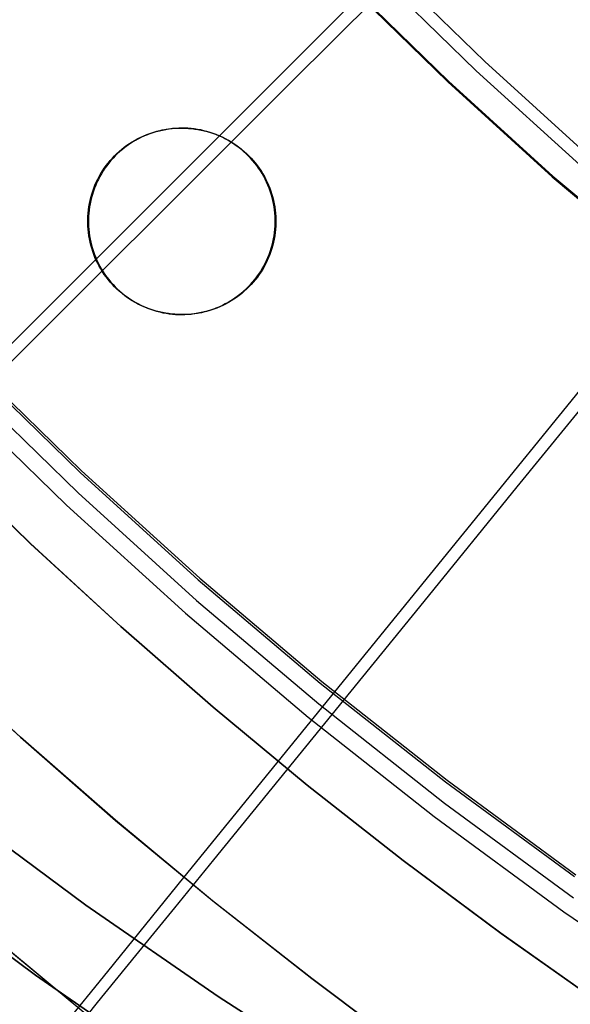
# Model space of a CAD drawing. Header units: millimetres. Extents: x 20498 to 21098, y 1199 to 1799.
# Tile 9 of 110: x 20651 to 20676, y 1322 to 1367. Entities that reach past the tile are written whole.
import ezdxf

# ---------------------------------------------------------------- set-up
doc = ezdxf.new("R2010")
doc.units = ezdxf.units.MM
doc.layers.add('Rico Pouf Ferm Living', color=7, linetype='Continuous', true_color=0x000000)

msp = doc.modelspace()

# ---------------------------------------------------------------- linework, layer by layer
at = {"layer": 'Rico Pouf Ferm Living'}
for p, q in [((20667.708, 1369.605, 397.421), (20672.266, 1365.163, 397.415)), ((20668.268, 1369.043, 397.421), (20663.424, 1364.205, 394.944)), ((20667.307, 1369.203, 399.326), (20671.879, 1364.747, 399.32)), ((20665.972, 1368.732, 52.917), (20670.582, 1364.24, 52.91)), ((20666.005, 1368.761, 54.916), (20670.615, 1364.269, 54.91)), ((20649.306, 1350.925, 55.867), (20666.572, 1368.193, 54.915)), ((20672.266, 1365.163, 397.415), (20676.976, 1360.883, 397.41)), ((20671.879, 1364.747, 399.32), (20676.604, 1360.454, 399.314)), ((20663.424, 1364.205, 394.944), (20658.603, 1359.391, 392.245)), ((20670.582, 1364.24, 52.91), (20675.347, 1359.911, 52.905)), ((20670.615, 1364.269, 54.91), (20675.378, 1359.941, 54.904)), ((20657.7, 1362.07, 10.71), (20657.846, 1362.092, 10.71)), ((20657.715, 1362.068, 37.926), (20657.861, 1362.09, 37.926)), ((20657.877, 1362.087, 65.142), (20657.731, 1362.065, 65.142)), ((20657.846, 1362.092, 10.71), (20657.992, 1362.109, 10.71)), ((20657.861, 1362.09, 37.926), (20658.007, 1362.107, 37.926)), ((20658.023, 1362.104, 65.142), (20657.877, 1362.087, 65.142)), ((20657.992, 1362.109, 10.71), (20658.139, 1362.121, 10.71)), ((20658.007, 1362.107, 37.926), (20658.154, 1362.119, 37.926)), ((20658.17, 1362.116, 65.142), (20658.023, 1362.104, 65.142)), ((20658.139, 1362.121, 10.71), (20658.286, 1362.128, 10.71)), ((20658.154, 1362.119, 37.926), (20658.301, 1362.126, 37.926)), ((20658.317, 1362.123, 65.142), (20658.17, 1362.116, 65.142)), ((20658.286, 1362.128, 10.71), (20658.433, 1362.13, 10.711)), ((20658.301, 1362.126, 37.926), (20658.449, 1362.127, 37.927)), ((20658.464, 1362.125, 65.143), (20658.317, 1362.123, 65.142)), ((20658.433, 1362.13, 10.711), (20658.464, 1362.125, 65.143)), ((20658.581, 1362.128, 10.711), (20658.433, 1362.13, 10.711)), ((20658.449, 1362.127, 37.927), (20658.596, 1362.126, 37.927)), ((20658.464, 1362.125, 65.143), (20658.612, 1362.123, 65.143)), ((20658.728, 1362.121, 10.711), (20658.581, 1362.128, 10.711)), ((20658.596, 1362.126, 37.927), (20658.743, 1362.119, 37.927)), ((20658.612, 1362.123, 65.143), (20658.759, 1362.116, 65.143)), ((20658.875, 1362.109, 10.711), (20658.728, 1362.121, 10.711)), ((20658.743, 1362.119, 37.927), (20658.89, 1362.107, 37.927)), ((20658.759, 1362.116, 65.143), (20658.906, 1362.104, 65.143)), ((20659.021, 1362.092, 10.711), (20658.875, 1362.109, 10.711)), ((20658.89, 1362.107, 37.927), (20659.036, 1362.09, 37.927)), ((20658.906, 1362.104, 65.143), (20659.052, 1362.087, 65.143)), ((20659.167, 1362.07, 10.711), (20659.021, 1362.092, 10.711)), ((20659.036, 1362.09, 37.927), (20659.182, 1362.068, 37.927)), ((20659.052, 1362.087, 65.143), (20659.197, 1362.065, 65.143)), ((20656.319, 1361.58, 10.709), (20656.448, 1361.65, 10.709)), ((20656.334, 1361.577, 37.925), (20656.464, 1361.647, 37.925)), ((20656.479, 1361.645, 65.141), (20656.349, 1361.575, 65.141)), ((20656.448, 1361.65, 10.709), (20656.58, 1361.716, 10.709)), ((20656.464, 1361.647, 37.925), (20656.595, 1361.713, 37.925)), ((20656.611, 1361.71, 65.141), (20656.479, 1361.645, 65.141)), ((20656.58, 1361.716, 10.709), (20656.714, 1361.777, 10.71)), ((20656.595, 1361.713, 37.925), (20656.729, 1361.774, 37.926)), ((20656.745, 1361.772, 65.142), (20656.611, 1361.71, 65.141)), ((20656.714, 1361.777, 10.71), (20656.85, 1361.833, 10.71)), ((20656.729, 1361.774, 37.926), (20656.866, 1361.831, 37.926)), ((20656.881, 1361.828, 65.142), (20656.745, 1361.772, 65.142)), ((20656.85, 1361.833, 10.71), (20656.988, 1361.885, 10.71)), ((20656.866, 1361.831, 37.926), (20657.003, 1361.882, 37.926)), ((20657.019, 1361.88, 65.142), (20656.881, 1361.828, 65.142)), ((20656.988, 1361.885, 10.71), (20657.128, 1361.932, 10.71)), ((20657.003, 1361.882, 37.926), (20657.143, 1361.929, 37.926)), ((20657.159, 1361.927, 65.142), (20657.019, 1361.88, 65.142)), ((20657.128, 1361.932, 10.71), (20657.269, 1361.974, 10.71)), ((20657.143, 1361.929, 37.926), (20657.284, 1361.971, 37.926)), ((20657.3, 1361.969, 65.142), (20657.159, 1361.927, 65.142)), ((20657.269, 1361.974, 10.71), (20657.411, 1362.011, 10.71)), ((20657.284, 1361.971, 37.926), (20657.427, 1362.008, 37.926)), ((20657.442, 1362.006, 65.142), (20657.3, 1361.969, 65.142)), ((20657.411, 1362.011, 10.71), (20657.555, 1362.043, 10.71)), ((20657.427, 1362.008, 37.926), (20657.571, 1362.04, 37.926)), ((20657.586, 1362.038, 65.142), (20657.442, 1362.006, 65.142)), ((20657.555, 1362.043, 10.71), (20657.7, 1362.07, 10.71)), ((20657.571, 1362.04, 37.926), (20657.715, 1362.068, 37.926)), ((20657.731, 1362.065, 65.142), (20657.586, 1362.038, 65.142)), ((20659.311, 1362.043, 10.711), (20659.167, 1362.07, 10.711)), ((20659.182, 1362.068, 37.927), (20659.327, 1362.04, 37.927)), ((20659.197, 1362.065, 65.143), (20659.342, 1362.038, 65.143)), ((20659.455, 1362.011, 10.711), (20659.311, 1362.043, 10.711)), ((20659.327, 1362.04, 37.927), (20659.471, 1362.008, 37.927)), ((20659.342, 1362.038, 65.143), (20659.486, 1362.006, 65.143)), ((20659.598, 1361.974, 10.711), (20659.455, 1362.011, 10.711)), ((20659.471, 1362.008, 37.927), (20659.613, 1361.971, 37.927)), ((20659.486, 1362.006, 65.143), (20659.629, 1361.969, 65.143)), ((20659.739, 1361.932, 10.711), (20659.598, 1361.974, 10.711)), ((20659.613, 1361.971, 37.927), (20659.754, 1361.929, 37.927)), ((20659.629, 1361.969, 65.143), (20659.77, 1361.927, 65.143)), ((20659.879, 1361.885, 10.711), (20659.739, 1361.932, 10.711)), ((20659.754, 1361.929, 37.927), (20659.894, 1361.882, 37.927)), ((20659.77, 1361.927, 65.143), (20659.91, 1361.88, 65.143)), ((20660.017, 1361.833, 10.712), (20659.879, 1361.885, 10.711)), ((20659.894, 1361.882, 37.927), (20660.032, 1361.831, 37.928)), ((20659.91, 1361.88, 65.143), (20660.047, 1361.828, 65.144)), ((20660.153, 1361.777, 10.712), (20660.017, 1361.833, 10.712)), ((20660.032, 1361.831, 37.928), (20660.168, 1361.774, 37.928)), ((20660.047, 1361.828, 65.144), (20660.184, 1361.772, 65.144)), ((20660.287, 1361.716, 10.712), (20660.153, 1361.777, 10.712)), ((20660.168, 1361.774, 37.928), (20660.302, 1361.713, 37.928)), ((20660.184, 1361.772, 65.144), (20660.318, 1361.71, 65.144)), ((20660.419, 1361.65, 10.712), (20660.287, 1361.716, 10.712)), ((20660.302, 1361.713, 37.928), (20660.434, 1361.647, 37.928)), ((20660.318, 1361.71, 65.144), (20660.449, 1361.645, 65.144)), ((20660.548, 1361.58, 10.712), (20660.419, 1361.65, 10.712)), ((20660.434, 1361.647, 37.928), (20660.564, 1361.577, 37.928)), ((20660.449, 1361.645, 65.144), (20660.579, 1361.575, 65.144)), ((20655.712, 1361.164, 10.709), (20655.827, 1361.255, 10.709)), ((20655.727, 1361.161, 37.925), (20655.843, 1361.253, 37.925)), ((20655.858, 1361.25, 65.141), (20655.743, 1361.159, 65.141)), ((20655.827, 1361.255, 10.709), (20655.946, 1361.343, 10.709)), ((20655.843, 1361.253, 37.925), (20655.961, 1361.34, 37.925)), ((20655.977, 1361.338, 65.141), (20655.858, 1361.25, 65.141)), ((20655.946, 1361.343, 10.709), (20656.067, 1361.426, 10.709)), ((20655.961, 1361.34, 37.925), (20656.083, 1361.423, 37.925)), ((20656.098, 1361.421, 65.141), (20655.977, 1361.338, 65.141)), ((20656.067, 1361.426, 10.709), (20656.192, 1361.505, 10.709)), ((20656.083, 1361.423, 37.925), (20656.207, 1361.502, 37.925)), ((20656.222, 1361.5, 65.141), (20656.098, 1361.421, 65.141)), ((20656.192, 1361.505, 10.709), (20656.319, 1361.58, 10.709)), ((20656.207, 1361.502, 37.925), (20656.334, 1361.577, 37.925)), ((20656.349, 1361.575, 65.141), (20656.222, 1361.5, 65.141)), ((20660.675, 1361.505, 10.712), (20660.548, 1361.58, 10.712)), ((20660.564, 1361.577, 37.928), (20660.691, 1361.502, 37.928)), ((20660.579, 1361.575, 65.144), (20660.706, 1361.5, 65.144)), ((20660.799, 1361.426, 10.712), (20660.675, 1361.505, 10.712)), ((20660.691, 1361.502, 37.928), (20660.815, 1361.423, 37.928)), ((20660.706, 1361.5, 65.144), (20660.83, 1361.421, 65.144)), ((20660.921, 1361.343, 10.712), (20660.799, 1361.426, 10.712)), ((20660.815, 1361.423, 37.928), (20660.936, 1361.34, 37.928)), ((20660.83, 1361.421, 65.144), (20660.952, 1361.338, 65.144)), ((20661.04, 1361.255, 10.712), (20660.921, 1361.343, 10.712)), ((20660.936, 1361.34, 37.928), (20661.055, 1361.253, 37.928)), ((20660.952, 1361.338, 65.144), (20661.07, 1361.25, 65.144)), ((20661.155, 1361.164, 10.712), (20661.04, 1361.255, 10.712)), ((20661.055, 1361.253, 37.928), (20661.17, 1361.161, 37.928)), ((20661.07, 1361.25, 65.144), (20661.186, 1361.159, 65.144)), ((20655.186, 1360.649, 10.709), (20655.284, 1360.76, 10.709)), ((20655.201, 1360.647, 37.925), (20655.299, 1360.757, 37.925)), ((20655.314, 1360.754, 65.141), (20655.217, 1360.644, 65.141)), ((20655.284, 1360.76, 10.709), (20655.385, 1360.866, 10.709)), ((20655.299, 1360.757, 37.925), (20655.401, 1360.863, 37.925)), ((20655.416, 1360.861, 65.141), (20655.314, 1360.754, 65.141)), ((20655.385, 1360.866, 10.709), (20655.491, 1360.969, 10.709)), ((20655.401, 1360.863, 37.925), (20655.506, 1360.966, 37.925)), ((20655.522, 1360.964, 65.141), (20655.416, 1360.861, 65.141)), ((20655.491, 1360.969, 10.709), (20655.6, 1361.068, 10.709)), ((20655.506, 1360.966, 37.925), (20655.615, 1361.066, 37.925)), ((20655.63, 1361.063, 65.141), (20655.522, 1360.964, 65.141)), ((20655.6, 1361.068, 10.709), (20655.712, 1361.164, 10.709)), ((20655.615, 1361.066, 37.925), (20655.727, 1361.161, 37.925)), ((20655.743, 1361.159, 65.141), (20655.63, 1361.063, 65.141)), ((20661.267, 1361.068, 10.712), (20661.155, 1361.164, 10.712)), ((20661.17, 1361.161, 37.928), (20661.283, 1361.066, 37.928)), ((20661.186, 1361.159, 65.144), (20661.298, 1361.063, 65.144)), ((20661.376, 1360.969, 10.712), (20661.267, 1361.068, 10.712)), ((20661.283, 1361.066, 37.928), (20661.391, 1360.966, 37.928)), ((20661.298, 1361.063, 65.144), (20661.407, 1360.964, 65.144)), ((20661.481, 1360.866, 10.713), (20661.376, 1360.969, 10.712)), ((20661.391, 1360.966, 37.928), (20661.497, 1360.863, 37.929)), ((20661.407, 1360.964, 65.144), (20661.512, 1360.861, 65.145)), ((20661.583, 1360.76, 10.713), (20661.481, 1360.866, 10.713)), ((20661.497, 1360.863, 37.929), (20661.599, 1360.757, 37.929)), ((20661.512, 1360.861, 65.145), (20661.614, 1360.754, 65.145)), ((20661.681, 1360.649, 10.713), (20661.583, 1360.76, 10.713)), ((20661.599, 1360.757, 37.929), (20661.696, 1360.647, 37.929)), ((20661.614, 1360.754, 65.145), (20661.712, 1360.644, 65.145)), ((20654.834, 1360.177, 10.709), (20654.915, 1360.3, 10.709)), ((20654.849, 1360.175, 37.925), (20654.931, 1360.297, 37.925)), ((20654.946, 1360.295, 65.141), (20654.864, 1360.172, 65.141)), ((20654.915, 1360.3, 10.709), (20655.001, 1360.42, 10.709)), ((20654.931, 1360.297, 37.925), (20655.017, 1360.417, 37.925)), ((20655.032, 1360.414, 65.141), (20654.946, 1360.295, 65.141)), ((20655.001, 1360.42, 10.709), (20655.092, 1360.536, 10.709)), ((20655.017, 1360.417, 37.925), (20655.107, 1360.533, 37.925)), ((20655.122, 1360.531, 65.141), (20655.032, 1360.414, 65.141)), ((20655.092, 1360.536, 10.709), (20655.186, 1360.649, 10.709)), ((20655.107, 1360.533, 37.925), (20655.201, 1360.647, 37.925)), ((20655.217, 1360.644, 65.141), (20655.122, 1360.531, 65.141)), ((20661.775, 1360.536, 10.713), (20661.681, 1360.649, 10.713)), ((20661.696, 1360.647, 37.929), (20661.791, 1360.533, 37.929)), ((20661.712, 1360.644, 65.145), (20661.806, 1360.531, 65.145)), ((20661.865, 1360.42, 10.713), (20661.775, 1360.536, 10.713)), ((20661.791, 1360.533, 37.929), (20661.881, 1360.417, 37.929)), ((20661.806, 1360.531, 65.145), (20661.896, 1360.414, 65.145)), ((20661.951, 1360.3, 10.713), (20661.865, 1360.42, 10.713)), ((20661.881, 1360.417, 37.929), (20661.967, 1360.297, 37.929)), ((20661.896, 1360.414, 65.145), (20661.982, 1360.295, 65.145)), ((20662.033, 1360.177, 10.713), (20661.951, 1360.3, 10.713)), ((20661.967, 1360.297, 37.929), (20662.049, 1360.175, 37.929)), ((20661.982, 1360.295, 65.145), (20662.064, 1360.172, 65.145)), ((20654.614, 1359.794, 10.708), (20654.683, 1359.924, 10.709)), ((20654.63, 1359.791, 37.924), (20654.698, 1359.922, 37.925)), ((20654.714, 1359.919, 65.141), (20654.645, 1359.789, 65.14)), ((20654.683, 1359.924, 10.709), (20654.756, 1360.052, 10.709)), ((20654.698, 1359.922, 37.925), (20654.772, 1360.05, 37.925)), ((20654.787, 1360.047, 65.141), (20654.714, 1359.919, 65.141)), ((20654.756, 1360.052, 10.709), (20654.834, 1360.177, 10.709)), ((20654.772, 1360.05, 37.925), (20654.849, 1360.175, 37.925)), ((20654.864, 1360.172, 65.141), (20654.787, 1360.047, 65.141)), ((20662.111, 1360.052, 10.713), (20662.033, 1360.177, 10.713)), ((20662.049, 1360.175, 37.929), (20662.126, 1360.05, 37.929)), ((20662.064, 1360.172, 65.145), (20662.141, 1360.047, 65.145)), ((20662.184, 1359.924, 10.713), (20662.111, 1360.052, 10.713)), ((20662.126, 1360.05, 37.929), (20662.199, 1359.922, 37.929)), ((20662.141, 1360.047, 65.145), (20662.215, 1359.919, 65.145)), ((20662.252, 1359.794, 10.713), (20662.184, 1359.924, 10.713)), ((20662.199, 1359.922, 37.929), (20662.268, 1359.791, 37.929)), ((20662.215, 1359.919, 65.145), (20662.283, 1359.789, 65.145)), ((20675.347, 1359.911, 52.905), (20680.258, 1355.749, 52.899)), ((20675.378, 1359.941, 54.904), (20680.288, 1355.78, 54.899)), ((20658.603, 1359.391, 392.245), (20653.831, 1354.626, 389.323)), ((20654.386, 1359.251, 10.708), (20654.436, 1359.39, 10.708)), ((20654.401, 1359.249, 37.924), (20654.451, 1359.387, 37.924)), ((20654.467, 1359.385, 65.14), (20654.417, 1359.246, 65.14)), ((20654.436, 1359.39, 10.708), (20654.491, 1359.527, 10.708)), ((20654.451, 1359.387, 37.924), (20654.506, 1359.524, 37.924)), ((20654.522, 1359.521, 65.14), (20654.467, 1359.385, 65.14)), ((20654.491, 1359.527, 10.708), (20654.55, 1359.661, 10.708)), ((20654.506, 1359.524, 37.924), (20654.566, 1359.659, 37.924)), ((20654.581, 1359.656, 65.14), (20654.522, 1359.521, 65.14)), ((20654.55, 1359.661, 10.708), (20654.614, 1359.794, 10.708)), ((20654.566, 1359.659, 37.924), (20654.63, 1359.791, 37.924)), ((20654.645, 1359.789, 65.14), (20654.581, 1359.656, 65.14)), ((20662.317, 1359.661, 10.713), (20662.252, 1359.794, 10.713)), ((20662.268, 1359.791, 37.929), (20662.332, 1359.659, 37.929)), ((20662.283, 1359.789, 65.145), (20662.347, 1359.656, 65.145)), ((20662.376, 1359.527, 10.713), (20662.317, 1359.661, 10.713)), ((20662.332, 1359.659, 37.929), (20662.391, 1359.524, 37.929)), ((20662.347, 1359.656, 65.145), (20662.407, 1359.521, 65.145)), ((20662.431, 1359.39, 10.713), (20662.376, 1359.527, 10.713)), ((20662.391, 1359.524, 37.929), (20662.446, 1359.387, 37.929)), ((20662.407, 1359.521, 65.145), (20662.462, 1359.385, 65.145)), ((20662.481, 1359.251, 10.713), (20662.431, 1359.39, 10.713)), ((20662.446, 1359.387, 37.929), (20662.496, 1359.249, 37.929)), ((20662.462, 1359.385, 65.145), (20662.512, 1359.246, 65.145)), ((20654.265, 1358.826, 10.708), (20654.3, 1358.969, 10.708)), ((20654.28, 1358.824, 37.924), (20654.316, 1358.967, 37.924)), ((20654.331, 1358.964, 65.14), (20654.296, 1358.821, 65.14)), ((20654.3, 1358.969, 10.708), (20654.341, 1359.111, 10.708)), ((20654.316, 1358.967, 37.924), (20654.356, 1359.108, 37.924)), ((20654.372, 1359.106, 65.14), (20654.331, 1358.964, 65.14)), ((20654.341, 1359.111, 10.708), (20654.386, 1359.251, 10.708)), ((20654.356, 1359.108, 37.924), (20654.401, 1359.249, 37.924)), ((20654.417, 1359.246, 65.14), (20654.372, 1359.106, 65.14)), ((20662.526, 1359.111, 10.713), (20662.481, 1359.251, 10.713)), ((20662.496, 1359.249, 37.929), (20662.541, 1359.108, 37.929)), ((20662.512, 1359.246, 65.145), (20662.557, 1359.106, 65.145)), ((20662.566, 1358.969, 10.713), (20662.526, 1359.111, 10.713)), ((20662.541, 1359.108, 37.929), (20662.582, 1358.967, 37.929)), ((20662.557, 1359.106, 65.145), (20662.597, 1358.964, 65.145)), ((20662.602, 1358.826, 10.713), (20662.566, 1358.969, 10.713)), ((20662.582, 1358.967, 37.929), (20662.617, 1358.824, 37.929)), ((20662.597, 1358.964, 65.145), (20662.633, 1358.821, 65.145)), ((20654.189, 1358.391, 10.708), (20654.209, 1358.537, 10.708)), ((20654.204, 1358.388, 37.924), (20654.225, 1358.534, 37.924)), ((20654.209, 1358.537, 10.708), (20654.235, 1358.682, 10.708)), ((20654.24, 1358.532, 65.14), (20654.22, 1358.386, 65.14)), ((20654.225, 1358.534, 37.924), (20654.25, 1358.68, 37.924)), ((20654.235, 1358.682, 10.708), (20654.265, 1358.826, 10.708)), ((20654.265, 1358.677, 65.14), (20654.24, 1358.532, 65.14)), ((20654.25, 1358.68, 37.924), (20654.28, 1358.824, 37.924)), ((20654.296, 1358.821, 65.14), (20654.265, 1358.677, 65.14)), ((20662.632, 1358.682, 10.713), (20662.602, 1358.826, 10.713)), ((20662.617, 1358.824, 37.929), (20662.648, 1358.68, 37.929)), ((20662.658, 1358.537, 10.714), (20662.632, 1358.682, 10.713)), ((20662.633, 1358.821, 65.145), (20662.663, 1358.677, 65.145)), ((20662.648, 1358.68, 37.929), (20662.673, 1358.534, 37.93)), ((20662.678, 1358.391, 10.714), (20662.658, 1358.537, 10.714)), ((20662.663, 1358.677, 65.145), (20662.688, 1358.532, 65.146)), ((20662.673, 1358.534, 37.93), (20662.693, 1358.388, 37.93)), ((20662.688, 1358.532, 65.146), (20662.709, 1358.386, 65.146)), ((20654.158, 1357.95, 10.708), (20654.163, 1358.098, 10.708)), ((20654.163, 1358.098, 10.708), (20654.174, 1358.245, 10.708)), ((20654.174, 1358.245, 10.708), (20654.189, 1358.391, 10.708)), ((20654.174, 1357.948, 37.924), (20654.179, 1358.095, 37.924)), ((20654.179, 1358.095, 37.924), (20654.189, 1358.242, 37.924)), ((20654.189, 1358.242, 37.924), (20654.204, 1358.388, 37.924)), ((20654.194, 1358.092, 65.14), (20654.189, 1357.945, 65.14)), ((20654.204, 1358.239, 65.14), (20654.194, 1358.092, 65.14)), ((20654.22, 1358.386, 65.14), (20654.204, 1358.239, 65.14)), ((20662.693, 1358.245, 10.714), (20662.678, 1358.391, 10.714)), ((20662.693, 1358.388, 37.93), (20662.709, 1358.242, 37.93)), ((20662.703, 1358.098, 10.714), (20662.693, 1358.245, 10.714)), ((20662.708, 1357.95, 10.714), (20662.703, 1358.098, 10.714)), ((20662.709, 1358.386, 65.146), (20662.724, 1358.239, 65.146)), ((20662.709, 1358.242, 37.93), (20662.719, 1358.095, 37.93)), ((20662.719, 1358.095, 37.93), (20662.724, 1357.948, 37.93)), ((20662.724, 1358.239, 65.146), (20662.734, 1358.092, 65.146)), ((20662.734, 1358.092, 65.146), (20662.739, 1357.945, 65.146)), ((20654.158, 1357.803, 10.708), (20654.158, 1357.95, 10.708)), ((20654.188, 1357.871, 65.14), (20654.158, 1357.877, 10.708)), ((20654.163, 1357.656, 10.708), (20654.158, 1357.803, 10.708)), ((20654.174, 1357.509, 10.708), (20654.163, 1357.656, 10.708)), ((20654.174, 1357.8, 37.924), (20654.174, 1357.948, 37.924)), ((20654.179, 1357.653, 37.924), (20654.174, 1357.8, 37.924)), ((20654.189, 1357.506, 37.924), (20654.179, 1357.653, 37.924)), ((20654.189, 1357.945, 65.14), (20654.189, 1357.798, 65.14)), ((20654.189, 1357.798, 65.14), (20654.194, 1357.651, 65.14)), ((20654.194, 1357.651, 65.14), (20654.204, 1357.504, 65.14)), ((20662.693, 1357.509, 10.714), (20662.703, 1357.656, 10.714)), ((20662.703, 1357.656, 10.714), (20662.708, 1357.803, 10.714)), ((20662.708, 1357.803, 10.714), (20662.708, 1357.95, 10.714)), ((20662.74, 1357.871, 65.146), (20662.709, 1357.877, 10.714)), ((20662.719, 1357.653, 37.93), (20662.709, 1357.506, 37.93)), ((20662.724, 1357.8, 37.93), (20662.719, 1357.653, 37.93)), ((20662.724, 1357.948, 37.93), (20662.724, 1357.8, 37.93)), ((20662.734, 1357.651, 65.146), (20662.724, 1357.504, 65.146)), ((20662.739, 1357.798, 65.146), (20662.734, 1357.651, 65.146)), ((20662.739, 1357.945, 65.146), (20662.739, 1357.798, 65.146)), ((20654.189, 1357.362, 10.708), (20654.174, 1357.509, 10.708)), ((20654.204, 1357.36, 37.924), (20654.189, 1357.506, 37.924)), ((20654.209, 1357.216, 10.709), (20654.189, 1357.362, 10.708)), ((20654.204, 1357.504, 65.14), (20654.22, 1357.357, 65.14)), ((20654.225, 1357.214, 37.924), (20654.204, 1357.36, 37.924)), ((20654.235, 1357.071, 10.709), (20654.209, 1357.216, 10.709)), ((20654.22, 1357.357, 65.14), (20654.24, 1357.211, 65.14)), ((20654.25, 1357.069, 37.925), (20654.225, 1357.214, 37.924)), ((20654.24, 1357.211, 65.14), (20654.265, 1357.066, 65.141)), ((20662.632, 1357.071, 10.714), (20662.658, 1357.216, 10.714)), ((20662.673, 1357.214, 37.93), (20662.648, 1357.069, 37.93)), ((20662.658, 1357.216, 10.714), (20662.678, 1357.362, 10.714)), ((20662.688, 1357.211, 65.146), (20662.663, 1357.066, 65.146)), ((20662.693, 1357.36, 37.93), (20662.673, 1357.214, 37.93)), ((20662.678, 1357.362, 10.714), (20662.693, 1357.509, 10.714)), ((20662.709, 1357.357, 65.146), (20662.688, 1357.211, 65.146)), ((20662.709, 1357.506, 37.93), (20662.693, 1357.36, 37.93)), ((20662.724, 1357.504, 65.146), (20662.709, 1357.357, 65.146)), ((20654.265, 1356.927, 10.709), (20654.235, 1357.071, 10.709)), ((20654.28, 1356.925, 37.925), (20654.25, 1357.069, 37.925)), ((20654.265, 1357.066, 65.141), (20654.296, 1356.922, 65.141)), ((20654.3, 1356.784, 10.709), (20654.265, 1356.927, 10.709)), ((20654.316, 1356.782, 37.925), (20654.28, 1356.925, 37.925)), ((20654.296, 1356.922, 65.141), (20654.331, 1356.779, 65.141)), ((20654.341, 1356.642, 10.709), (20654.3, 1356.784, 10.709)), ((20654.356, 1356.64, 37.925), (20654.316, 1356.782, 37.925)), ((20654.331, 1356.779, 65.141), (20654.372, 1356.637, 65.141)), ((20662.526, 1356.642, 10.714), (20662.566, 1356.784, 10.714)), ((20662.582, 1356.782, 37.93), (20662.541, 1356.64, 37.93)), ((20662.597, 1356.779, 65.146), (20662.557, 1356.637, 65.146)), ((20662.566, 1356.784, 10.714), (20662.602, 1356.927, 10.714)), ((20662.617, 1356.925, 37.93), (20662.582, 1356.782, 37.93)), ((20662.633, 1356.922, 65.146), (20662.597, 1356.779, 65.146)), ((20662.602, 1356.927, 10.714), (20662.632, 1357.071, 10.714)), ((20662.648, 1357.069, 37.93), (20662.617, 1356.925, 37.93)), ((20662.663, 1357.066, 65.146), (20662.633, 1356.922, 65.146)), ((20654.386, 1356.502, 10.709), (20654.341, 1356.642, 10.709)), ((20654.401, 1356.5, 37.925), (20654.356, 1356.64, 37.925)), ((20654.372, 1356.637, 65.141), (20654.417, 1356.497, 65.141)), ((20654.436, 1356.364, 10.709), (20654.386, 1356.502, 10.709)), ((20654.451, 1356.361, 37.925), (20654.401, 1356.5, 37.925)), ((20654.417, 1356.497, 65.141), (20654.467, 1356.358, 65.141)), ((20654.491, 1356.227, 10.709), (20654.436, 1356.364, 10.709)), ((20654.506, 1356.224, 37.925), (20654.451, 1356.361, 37.925)), ((20654.467, 1356.358, 65.141), (20654.522, 1356.222, 65.141)), ((20662.376, 1356.227, 10.714), (20662.431, 1356.364, 10.714)), ((20662.446, 1356.361, 37.93), (20662.391, 1356.224, 37.93)), ((20662.462, 1356.358, 65.146), (20662.407, 1356.222, 65.146)), ((20662.431, 1356.364, 10.714), (20662.481, 1356.502, 10.714)), ((20662.496, 1356.5, 37.93), (20662.446, 1356.361, 37.93)), ((20662.512, 1356.497, 65.146), (20662.462, 1356.358, 65.146)), ((20662.481, 1356.502, 10.714), (20662.526, 1356.642, 10.714)), ((20662.541, 1356.64, 37.93), (20662.496, 1356.5, 37.93)), ((20662.557, 1356.637, 65.146), (20662.512, 1356.497, 65.146)), ((20654.55, 1356.092, 10.709), (20654.491, 1356.227, 10.709)), ((20654.566, 1356.089, 37.925), (20654.506, 1356.224, 37.925)), ((20654.522, 1356.222, 65.141), (20654.581, 1356.087, 65.141)), ((20654.614, 1355.959, 10.709), (20654.55, 1356.092, 10.709)), ((20654.63, 1355.957, 37.925), (20654.566, 1356.089, 37.925)), ((20654.581, 1356.087, 65.141), (20654.645, 1355.954, 65.141)), ((20654.683, 1355.829, 10.709), (20654.614, 1355.959, 10.709)), ((20654.698, 1355.827, 37.925), (20654.63, 1355.957, 37.925)), ((20654.645, 1355.954, 65.141), (20654.714, 1355.824, 65.141)), ((20654.756, 1355.701, 10.709), (20654.683, 1355.829, 10.709)), ((20654.772, 1355.699, 37.925), (20654.698, 1355.827, 37.925)), ((20654.714, 1355.824, 65.141), (20654.787, 1355.696, 65.141)), ((20662.111, 1355.701, 10.713), (20662.184, 1355.829, 10.713)), ((20662.199, 1355.827, 37.929), (20662.126, 1355.699, 37.929)), ((20662.215, 1355.824, 65.145), (20662.141, 1355.696, 65.145)), ((20662.184, 1355.829, 10.713), (20662.252, 1355.959, 10.714)), ((20662.268, 1355.957, 37.93), (20662.199, 1355.827, 37.929)), ((20662.283, 1355.954, 65.146), (20662.215, 1355.824, 65.145)), ((20662.252, 1355.959, 10.714), (20662.317, 1356.092, 10.714)), ((20662.332, 1356.089, 37.93), (20662.268, 1355.957, 37.93)), ((20662.347, 1356.087, 65.146), (20662.283, 1355.954, 65.146)), ((20662.317, 1356.092, 10.714), (20662.376, 1356.227, 10.714)), ((20662.391, 1356.224, 37.93), (20662.332, 1356.089, 37.93)), ((20662.407, 1356.222, 65.146), (20662.347, 1356.087, 65.146)), ((20654.834, 1355.576, 10.709), (20654.756, 1355.701, 10.709)), ((20654.849, 1355.573, 37.925), (20654.772, 1355.699, 37.925)), ((20654.787, 1355.696, 65.141), (20654.864, 1355.571, 65.141)), ((20654.915, 1355.453, 10.709), (20654.834, 1355.576, 10.709)), ((20654.931, 1355.451, 37.925), (20654.849, 1355.573, 37.925)), ((20654.864, 1355.571, 65.141), (20654.946, 1355.448, 65.141)), ((20655.001, 1355.334, 10.709), (20654.915, 1355.453, 10.709)), ((20655.017, 1355.331, 37.925), (20654.931, 1355.451, 37.925)), ((20654.946, 1355.448, 65.141), (20655.032, 1355.329, 65.141)), ((20655.092, 1355.217, 10.709), (20655.001, 1355.334, 10.709)), ((20661.775, 1355.217, 10.713), (20661.865, 1355.334, 10.713)), ((20661.865, 1355.334, 10.713), (20661.951, 1355.453, 10.713)), ((20661.967, 1355.451, 37.929), (20661.881, 1355.331, 37.929)), ((20661.982, 1355.448, 65.145), (20661.896, 1355.329, 65.145)), ((20661.951, 1355.453, 10.713), (20662.033, 1355.576, 10.713)), ((20662.049, 1355.573, 37.929), (20661.967, 1355.451, 37.929)), ((20662.064, 1355.571, 65.145), (20661.982, 1355.448, 65.145)), ((20662.033, 1355.576, 10.713), (20662.111, 1355.701, 10.713)), ((20662.126, 1355.699, 37.929), (20662.049, 1355.573, 37.929)), ((20662.141, 1355.696, 65.145), (20662.064, 1355.571, 65.145)), ((20665.423, 1336.395, 55.848), (20680.813, 1355.354, 54.898)), ((20655.107, 1355.215, 37.925), (20655.017, 1355.331, 37.925)), ((20655.032, 1355.329, 65.141), (20655.122, 1355.212, 65.141)), ((20655.186, 1355.104, 10.709), (20655.092, 1355.217, 10.709)), ((20655.201, 1355.101, 37.925), (20655.107, 1355.215, 37.925)), ((20655.122, 1355.212, 65.141), (20655.217, 1355.099, 65.141)), ((20655.284, 1354.994, 10.709), (20655.186, 1355.104, 10.709)), ((20655.299, 1354.991, 37.925), (20655.201, 1355.101, 37.925)), ((20655.217, 1355.099, 65.141), (20655.314, 1354.989, 65.141)), ((20655.385, 1354.887, 10.709), (20655.284, 1354.994, 10.709)), ((20655.401, 1354.885, 37.925), (20655.299, 1354.991, 37.925)), ((20655.314, 1354.989, 65.141), (20655.416, 1354.882, 65.141)), ((20655.491, 1354.784, 10.71), (20655.385, 1354.887, 10.709)), ((20655.506, 1354.782, 37.926), (20655.401, 1354.885, 37.925)), ((20661.376, 1354.784, 10.713), (20661.481, 1354.887, 10.713)), ((20661.497, 1354.885, 37.929), (20661.391, 1354.782, 37.929)), ((20661.481, 1354.887, 10.713), (20661.583, 1354.994, 10.713)), ((20661.599, 1354.991, 37.929), (20661.497, 1354.885, 37.929)), ((20661.614, 1354.989, 65.145), (20661.512, 1354.882, 65.145)), ((20661.583, 1354.994, 10.713), (20661.681, 1355.104, 10.713)), ((20661.696, 1355.101, 37.929), (20661.599, 1354.991, 37.929)), ((20661.712, 1355.099, 65.145), (20661.614, 1354.989, 65.145)), ((20661.681, 1355.104, 10.713), (20661.775, 1355.217, 10.713)), ((20661.791, 1355.215, 37.929), (20661.696, 1355.101, 37.929)), ((20661.806, 1355.212, 65.145), (20661.712, 1355.099, 65.145)), ((20661.881, 1355.331, 37.929), (20661.791, 1355.215, 37.929)), ((20661.896, 1355.329, 65.145), (20661.806, 1355.212, 65.145)), ((20653.831, 1354.626, 389.323), (20649.134, 1349.937, 386.18)), ((20655.416, 1354.882, 65.141), (20655.522, 1354.779, 65.142)), ((20655.6, 1354.685, 10.71), (20655.491, 1354.784, 10.71)), ((20655.615, 1354.682, 37.926), (20655.506, 1354.782, 37.926)), ((20655.522, 1354.779, 65.142), (20655.63, 1354.68, 65.142)), ((20655.712, 1354.59, 10.71), (20655.6, 1354.685, 10.71)), ((20655.727, 1354.587, 37.926), (20655.615, 1354.682, 37.926)), ((20655.63, 1354.68, 65.142), (20655.743, 1354.584, 65.142)), ((20655.827, 1354.498, 10.71), (20655.712, 1354.59, 10.71)), ((20655.843, 1354.496, 37.926), (20655.727, 1354.587, 37.926)), ((20655.743, 1354.584, 65.142), (20655.858, 1354.493, 65.142)), ((20655.946, 1354.411, 10.71), (20655.827, 1354.498, 10.71)), ((20655.961, 1354.408, 37.926), (20655.843, 1354.496, 37.926)), ((20655.858, 1354.493, 65.142), (20655.977, 1354.405, 65.142)), ((20660.921, 1354.411, 10.713), (20661.04, 1354.498, 10.713)), ((20661.055, 1354.496, 37.929), (20660.936, 1354.408, 37.929)), ((20661.07, 1354.493, 65.145), (20660.952, 1354.405, 65.145)), ((20661.04, 1354.498, 10.713), (20661.155, 1354.59, 10.713)), ((20661.17, 1354.587, 37.929), (20661.055, 1354.496, 37.929)), ((20661.186, 1354.584, 65.145), (20661.07, 1354.493, 65.145)), ((20661.155, 1354.59, 10.713), (20661.267, 1354.685, 10.713)), ((20661.283, 1354.682, 37.929), (20661.17, 1354.587, 37.929)), ((20661.298, 1354.68, 65.145), (20661.186, 1354.584, 65.145)), ((20661.267, 1354.685, 10.713), (20661.376, 1354.784, 10.713)), ((20661.391, 1354.782, 37.929), (20661.283, 1354.682, 37.929)), ((20661.407, 1354.779, 65.145), (20661.298, 1354.68, 65.145)), ((20661.512, 1354.882, 65.145), (20661.407, 1354.779, 65.145)), ((20656.067, 1354.327, 10.71), (20655.946, 1354.411, 10.71)), ((20656.083, 1354.325, 37.926), (20655.961, 1354.408, 37.926)), ((20655.977, 1354.405, 65.142), (20656.098, 1354.322, 65.142)), ((20656.192, 1354.248, 10.71), (20656.067, 1354.327, 10.71)), ((20656.207, 1354.246, 37.926), (20656.083, 1354.325, 37.926)), ((20656.098, 1354.322, 65.142), (20656.222, 1354.243, 65.142)), ((20656.319, 1354.174, 10.71), (20656.192, 1354.248, 10.71)), ((20656.334, 1354.171, 37.926), (20656.207, 1354.246, 37.926)), ((20656.222, 1354.243, 65.142), (20656.349, 1354.168, 65.142)), ((20656.448, 1354.103, 10.71), (20656.319, 1354.174, 10.71)), ((20656.464, 1354.101, 37.926), (20656.334, 1354.171, 37.926)), ((20656.349, 1354.168, 65.142), (20656.479, 1354.098, 65.142)), ((20656.58, 1354.038, 10.71), (20656.448, 1354.103, 10.71)), ((20656.595, 1354.035, 37.926), (20656.464, 1354.101, 37.926)), ((20656.479, 1354.098, 65.142), (20656.611, 1354.032, 65.142)), ((20656.714, 1353.977, 10.71), (20656.58, 1354.038, 10.71)), ((20656.729, 1353.974, 37.926), (20656.595, 1354.035, 37.926)), ((20656.611, 1354.032, 65.142), (20656.745, 1353.971, 65.142)), ((20660.153, 1353.977, 10.712), (20660.287, 1354.038, 10.713)), ((20660.302, 1354.035, 37.929), (20660.168, 1353.974, 37.928)), ((20660.318, 1354.032, 65.145), (20660.184, 1353.971, 65.144)), ((20660.287, 1354.038, 10.713), (20660.419, 1354.103, 10.713)), ((20660.434, 1354.101, 37.929), (20660.302, 1354.035, 37.929)), ((20660.449, 1354.098, 65.145), (20660.318, 1354.032, 65.145)), ((20660.419, 1354.103, 10.713), (20660.548, 1354.174, 10.713)), ((20660.564, 1354.171, 37.929), (20660.434, 1354.101, 37.929)), ((20660.579, 1354.168, 65.145), (20660.449, 1354.098, 65.145)), ((20660.548, 1354.174, 10.713), (20660.675, 1354.248, 10.713)), ((20660.691, 1354.246, 37.929), (20660.564, 1354.171, 37.929)), ((20660.706, 1354.243, 65.145), (20660.579, 1354.168, 65.145)), ((20660.675, 1354.248, 10.713), (20660.799, 1354.327, 10.713)), ((20660.815, 1354.325, 37.929), (20660.691, 1354.246, 37.929)), ((20660.83, 1354.322, 65.145), (20660.706, 1354.243, 65.145)), ((20660.799, 1354.327, 10.713), (20660.921, 1354.411, 10.713)), ((20660.936, 1354.408, 37.929), (20660.815, 1354.325, 37.929)), ((20660.952, 1354.405, 65.145), (20660.83, 1354.322, 65.145)), ((20656.85, 1353.92, 10.71), (20656.714, 1353.977, 10.71)), ((20656.866, 1353.918, 37.926), (20656.729, 1353.974, 37.926)), ((20656.745, 1353.971, 65.142), (20656.881, 1353.915, 65.142)), ((20656.988, 1353.868, 10.711), (20656.85, 1353.92, 10.71)), ((20657.003, 1353.866, 37.927), (20656.866, 1353.918, 37.926)), ((20656.881, 1353.915, 65.142), (20657.019, 1353.863, 65.143)), ((20657.128, 1353.822, 10.711), (20656.988, 1353.868, 10.711)), ((20657.143, 1353.819, 37.927), (20657.003, 1353.866, 37.927)), ((20657.019, 1353.863, 65.143), (20657.159, 1353.816, 65.143)), ((20657.269, 1353.78, 10.711), (20657.128, 1353.822, 10.711)), ((20657.284, 1353.777, 37.927), (20657.143, 1353.819, 37.927)), ((20657.159, 1353.816, 65.143), (20657.3, 1353.774, 65.143)), ((20657.411, 1353.742, 10.711), (20657.269, 1353.78, 10.711)), ((20657.427, 1353.74, 37.927), (20657.284, 1353.777, 37.927)), ((20657.3, 1353.774, 65.143), (20657.442, 1353.737, 65.143)), ((20657.555, 1353.71, 10.711), (20657.411, 1353.742, 10.711)), ((20657.571, 1353.708, 37.927), (20657.427, 1353.74, 37.927)), ((20657.442, 1353.737, 65.143), (20657.586, 1353.705, 65.143)), ((20657.7, 1353.683, 10.711), (20657.555, 1353.71, 10.711)), ((20657.715, 1353.681, 37.927), (20657.571, 1353.708, 37.927)), ((20657.586, 1353.705, 65.143), (20657.731, 1353.678, 65.143)), ((20657.846, 1353.661, 10.711), (20657.7, 1353.683, 10.711)), ((20657.861, 1353.659, 37.927), (20657.715, 1353.681, 37.927)), ((20657.731, 1353.678, 65.143), (20657.877, 1353.656, 65.143)), ((20657.992, 1353.644, 10.711), (20657.846, 1353.661, 10.711)), ((20658.007, 1353.641, 37.927), (20657.861, 1353.659, 37.927)), ((20657.877, 1353.656, 65.143), (20658.023, 1353.639, 65.143)), ((20658.139, 1353.632, 10.711), (20657.992, 1353.644, 10.711)), ((20658.154, 1353.629, 37.927), (20658.007, 1353.641, 37.927)), ((20658.023, 1353.639, 65.143), (20658.17, 1353.627, 65.143)), ((20658.286, 1353.625, 10.711), (20658.139, 1353.632, 10.711)), ((20658.301, 1353.623, 37.927), (20658.154, 1353.629, 37.927)), ((20658.17, 1353.627, 65.143), (20658.317, 1353.62, 65.143)), ((20658.433, 1353.623, 10.711), (20658.286, 1353.625, 10.711)), ((20658.449, 1353.621, 37.927), (20658.301, 1353.623, 37.927)), ((20658.317, 1353.62, 65.143), (20658.464, 1353.618, 65.143)), ((20658.433, 1353.623, 10.711), (20658.581, 1353.625, 10.712)), ((20658.464, 1353.618, 65.143), (20658.433, 1353.623, 10.711)), ((20658.596, 1353.623, 37.928), (20658.449, 1353.621, 37.927)), ((20658.612, 1353.62, 65.144), (20658.464, 1353.618, 65.143)), ((20658.581, 1353.625, 10.712), (20658.728, 1353.632, 10.712)), ((20658.743, 1353.629, 37.928), (20658.596, 1353.623, 37.928)), ((20658.759, 1353.627, 65.144), (20658.612, 1353.62, 65.144)), ((20658.728, 1353.632, 10.712), (20658.875, 1353.644, 10.712)), ((20658.89, 1353.641, 37.928), (20658.743, 1353.629, 37.928)), ((20658.906, 1353.639, 65.144), (20658.759, 1353.627, 65.144)), ((20658.875, 1353.644, 10.712), (20659.021, 1353.661, 10.712)), ((20659.036, 1353.659, 37.928), (20658.89, 1353.641, 37.928)), ((20659.052, 1353.656, 65.144), (20658.906, 1353.639, 65.144)), ((20659.021, 1353.661, 10.712), (20659.167, 1353.683, 10.712)), ((20659.182, 1353.681, 37.928), (20659.036, 1353.659, 37.928)), ((20659.197, 1353.678, 65.144), (20659.052, 1353.656, 65.144)), ((20659.167, 1353.683, 10.712), (20659.311, 1353.71, 10.712)), ((20659.327, 1353.708, 37.928), (20659.182, 1353.681, 37.928)), ((20659.342, 1353.705, 65.144), (20659.197, 1353.678, 65.144)), ((20659.311, 1353.71, 10.712), (20659.455, 1353.742, 10.712)), ((20659.471, 1353.74, 37.928), (20659.327, 1353.708, 37.928)), ((20659.486, 1353.737, 65.144), (20659.342, 1353.705, 65.144)), ((20659.455, 1353.742, 10.712), (20659.598, 1353.78, 10.712)), ((20659.613, 1353.777, 37.928), (20659.471, 1353.74, 37.928)), ((20659.629, 1353.774, 65.144), (20659.486, 1353.737, 65.144)), ((20659.598, 1353.78, 10.712), (20659.739, 1353.822, 10.712)), ((20659.754, 1353.819, 37.928), (20659.613, 1353.777, 37.928)), ((20659.77, 1353.816, 65.144), (20659.629, 1353.774, 65.144)), ((20659.739, 1353.822, 10.712), (20659.879, 1353.868, 10.712)), ((20659.894, 1353.866, 37.928), (20659.754, 1353.819, 37.928)), ((20659.91, 1353.863, 65.144), (20659.77, 1353.816, 65.144)), ((20659.879, 1353.868, 10.712), (20660.017, 1353.92, 10.712)), ((20660.032, 1353.918, 37.928), (20659.894, 1353.866, 37.928)), ((20660.047, 1353.915, 65.144), (20659.91, 1353.863, 65.144)), ((20660.017, 1353.92, 10.712), (20660.153, 1353.977, 10.712)), ((20660.168, 1353.974, 37.928), (20660.032, 1353.918, 37.928)), ((20660.184, 1353.971, 65.144), (20660.047, 1353.915, 65.144)), ((20648.59, 1351.498, 53.871), (20653.809, 1346.412, 53.864)), ((20648.665, 1351.567, 55.868), (20653.882, 1346.485, 55.861)), ((20678.033, 1351.035, 394.926), (20673.736, 1345.749, 392.226)), ((20648.491, 1350.581, 386.181), (20653.722, 1345.485, 386.174)), ((20647.941, 1350.032, 387.998), (20653.191, 1344.916, 387.991)), ((20647.543, 1347.051, -0.077), (20651.554, 1343.163, -0.075)), ((20651.557, 1343.162, 5.317), (20647.546, 1347.05, 5.314)), ((20651.56, 1343.162, 10.708), (20647.549, 1347.05, 10.705)), ((20651.56, 1343.162, 10.708), (20647.549, 1347.05, 10.705)), ((20651.56, 1343.162, 10.708), (20647.549, 1347.05, 10.705)), ((20651.563, 1343.161, 15.063), (20647.552, 1347.049, 15.06)), ((20647.554, 1347.049, 19.415), (20651.565, 1343.161, 19.417)), ((20653.809, 1346.412, 53.864), (20659.202, 1341.511, 53.858)), ((20653.882, 1346.485, 55.861), (20659.272, 1341.586, 55.855)), ((20653.722, 1345.485, 386.174), (20659.127, 1340.573, 386.168)), ((20673.736, 1345.749, 392.226), (20669.482, 1340.517, 389.304)), ((20653.191, 1344.916, 387.991), (20658.616, 1339.986, 387.984)), ((20651.554, 1343.163, -0.075), (20655.664, 1339.38, -0.072)), ((20655.667, 1339.38, 5.32), (20651.557, 1343.162, 5.317)), ((20655.67, 1339.379, 10.711), (20651.56, 1343.162, 10.708)), ((20655.67, 1339.379, 10.711), (20651.56, 1343.162, 10.708)), ((20655.67, 1339.379, 10.711), (20651.56, 1343.162, 10.708)), ((20655.672, 1339.379, 15.066), (20651.563, 1343.161, 15.063)), ((20651.565, 1343.161, 19.417), (20655.675, 1339.379, 19.42)), ((20659.202, 1341.511, 53.858), (20664.762, 1336.801, 53.852)), ((20659.272, 1341.586, 55.855), (20664.829, 1336.877, 55.849)), ((20659.127, 1340.573, 386.168), (20664.699, 1335.851, 386.162)), ((20669.482, 1340.517, 389.304), (20665.295, 1335.367, 386.161)), ((20658.616, 1339.986, 387.984), (20664.209, 1335.247, 387.978)), ((20655.664, 1339.38, -0.072), (20659.867, 1335.708, -0.069)), ((20659.87, 1335.707, 5.323), (20655.667, 1339.38, 5.32)), ((20659.873, 1335.707, 10.714), (20655.67, 1339.379, 10.711)), ((20659.873, 1335.707, 10.714), (20655.67, 1339.379, 10.711)), ((20659.873, 1335.707, 10.714), (20655.67, 1339.379, 10.711)), ((20659.876, 1335.706, 15.069), (20655.672, 1339.379, 15.066)), ((20655.675, 1339.379, 19.42), (20659.878, 1335.706, 19.423)), ((20651.089, 1334.325, 10.709), (20646.85, 1338.227, 10.706)), ((20651.092, 1334.324, 15.064), (20646.852, 1338.226, 15.061)), ((20646.855, 1338.226, 19.415), (20651.094, 1334.324, 19.418)), ((20664.762, 1336.801, 53.852), (20670.481, 1332.285, 53.846)), ((20664.829, 1336.877, 55.849), (20670.546, 1332.365, 55.843)), ((20658.545, 1327.92, 56.624), (20665.423, 1336.395, 55.848)), ((20659.867, 1335.708, -0.069), (20664.161, 1332.148, -0.066)), ((20664.164, 1332.147, 5.326), (20659.87, 1335.707, 5.323)), ((20664.167, 1332.147, 10.717), (20659.873, 1335.707, 10.714)), ((20664.167, 1332.147, 10.717), (20659.873, 1335.707, 10.714)), ((20664.167, 1332.147, 10.717), (20659.873, 1335.707, 10.714)), ((20664.169, 1332.146, 15.072), (20659.876, 1335.706, 15.069)), ((20659.878, 1335.706, 19.423), (20664.172, 1332.146, 19.426)), ((20664.699, 1335.851, 386.162), (20670.431, 1331.326, 386.156)), ((20665.295, 1335.367, 386.161), (20661.691, 1330.936, 383.218)), ((20664.209, 1335.247, 387.978), (20669.963, 1330.706, 387.972)), ((20655.426, 1330.536, 10.712), (20651.089, 1334.325, 10.709)), ((20655.428, 1330.536, 15.067), (20651.092, 1334.324, 15.064)), ((20651.094, 1334.324, 19.418), (20655.431, 1330.535, 19.421)), ((20664.161, 1332.148, -0.066), (20668.539, 1328.704, -0.063)), ((20668.542, 1328.704, 5.329), (20664.164, 1332.147, 5.326)), ((20668.545, 1328.703, 10.72), (20664.167, 1332.147, 10.717)), ((20668.545, 1328.703, 10.72), (20664.167, 1332.147, 10.717)), ((20668.545, 1328.703, 10.72), (20664.167, 1332.147, 10.717)), ((20668.548, 1328.703, 15.075), (20664.169, 1332.146, 15.072)), ((20664.172, 1332.146, 19.426), (20668.55, 1328.702, 19.429)), ((20670.481, 1332.285, 53.846), (20676.355, 1327.971, 53.841)), ((20670.546, 1332.365, 55.843), (20676.416, 1328.053, 55.838)), ((20670.431, 1331.326, 386.156), (20676.318, 1327.003, 386.151)), ((20648.192, 1331.027, 59.696), (20654.075, 1326.66, 59.7)), ((20654.075, 1326.66, 59.7), (20648.192, 1331.027, 59.696)), ((20661.691, 1330.936, 383.218), (20659.896, 1328.729, 381.661)), ((20669.963, 1330.706, 387.972), (20675.87, 1326.366, 387.967)), ((20659.855, 1326.864, 10.715), (20655.426, 1330.536, 10.712)), ((20659.857, 1326.863, 15.07), (20655.428, 1330.536, 15.067)), ((20655.431, 1330.535, 19.421), (20659.86, 1326.863, 19.424)), ((20659.896, 1328.729, 381.661), (20658.112, 1326.536, 380.048)), ((20668.539, 1328.704, -0.063), (20672.998, 1325.379, -0.06)), ((20673.001, 1325.379, 5.332), (20668.542, 1328.704, 5.329)), ((20673.004, 1325.378, 10.723), (20668.545, 1328.703, 10.72)), ((20673.004, 1325.378, 10.723), (20668.545, 1328.703, 10.72)), ((20673.004, 1325.378, 10.723), (20668.545, 1328.703, 10.72)), ((20673.007, 1325.378, 15.078), (20668.548, 1328.703, 15.075)), ((20668.55, 1328.702, 19.429), (20673.009, 1325.377, 19.432)), ((20655.073, 1323.642, 57.149), (20658.545, 1327.92, 56.624)), ((20651.783, 1323.464, 54.669), (20645.792, 1327.913, 54.665)), ((20645.792, 1327.913, 54.665), (20651.783, 1323.464, 54.669)), ((20654.075, 1326.66, 59.7), (20660.104, 1322.498, 59.704)), ((20660.104, 1322.498, 59.704), (20654.075, 1326.66, 59.7)), ((20664.372, 1323.311, 10.718), (20659.855, 1326.864, 10.715)), ((20664.374, 1323.31, 15.073), (20659.857, 1326.863, 15.07)), ((20659.86, 1326.863, 19.424), (20664.377, 1323.31, 19.427)), ((20658.112, 1326.536, 380.048), (20656.343, 1324.362, 378.38)), ((20675.87, 1326.366, 387.967), (20681.925, 1322.234, 387.962)), ((20672.998, 1325.379, -0.06), (20677.532, 1322.176, -0.057)), ((20677.535, 1322.175, 5.335), (20673.001, 1325.379, 5.332)), ((20677.538, 1322.175, 10.726), (20673.004, 1325.378, 10.723)), ((20677.538, 1322.175, 10.726), (20673.004, 1325.378, 10.723)), ((20677.538, 1322.175, 10.726), (20673.004, 1325.378, 10.723)), ((20677.541, 1322.174, 15.081), (20673.007, 1325.378, 15.078)), ((20673.009, 1325.377, 19.432), (20677.543, 1322.174, 19.435)), ((20655.004, 1320.92, 10.713), (20650.422, 1324.719, 10.71)), ((20650.453, 1324.714, 65.142), (20655.035, 1320.915, 65.145)), ((20656.343, 1324.362, 378.38), (20654.596, 1322.214, 376.656)), ((20651.681, 1319.464, 57.783), (20655.073, 1323.642, 57.149)), ((20657.925, 1319.225, 54.673), (20651.783, 1323.464, 54.669)), ((20651.783, 1323.464, 54.669), (20657.925, 1319.225, 54.673)), ((20668.972, 1319.881, 10.721), (20664.372, 1323.311, 10.718)), ((20668.974, 1319.88, 15.076), (20664.374, 1323.31, 15.073)), ((20664.377, 1323.31, 19.427), (20668.977, 1319.88, 19.43)), ((20654.596, 1322.214, 376.656), (20652.874, 1320.098, 374.879)), ((20660.104, 1322.498, 59.704), (20666.274, 1318.546, 59.709)), ((20666.274, 1318.546, 59.709), (20660.104, 1322.498, 59.704))]:
    msp.add_line(p, q, dxfattribs=at)

doc.saveas('drawing.dxf')
